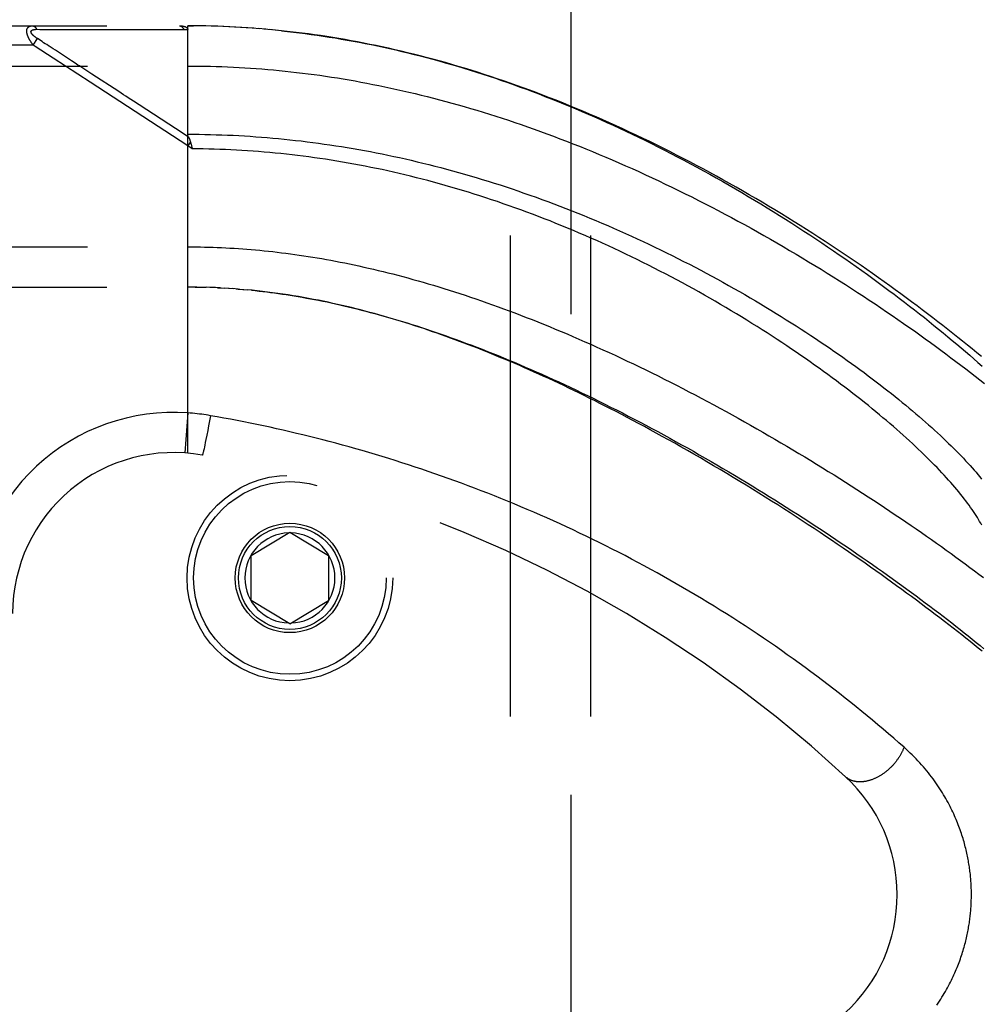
# Model space of a CAD drawing. Header units: inches. Extents: x 0 to 136, y 0 to 88.
# Tile 24 of 60: x 29.07 to 30.56, y 29.33 to 30.86. Entities that reach past the tile are written whole.
import ezdxf

# ---------------------------------------------------------------- set-up
doc = ezdxf.new("R2010")
doc.units = ezdxf.units.IN
doc.header["$LTSCALE"] = 7.48
doc.header["$MEASUREMENT"] = 0
doc.linetypes.add('HIDDEN', pattern=[0.2, 0.1, -0.1])
for name, color, linetype in [('DEFAULT_2', 8, 'HIDDEN'), ('DOOR_ASSEMBLY', 7, 'CONTINUOUS'), ('SUBPANEL', 7, 'CONTINUOUS')]:
    doc.layers.add(name, color=color, linetype=linetype)

msp = doc.modelspace()

# ---------------------------------------------------------------- linework, layer by layer
at = {"layer": 'DEFAULT_2', "color": 8, "linetype": 'HIDDEN'}
msp.add_line((29.922, 59.5719), (29.922, 25.9219), dxfattribs=at)
at = {"layer": 'DOOR_ASSEMBLY', "color": 8, "linetype": 'HIDDEN'}
for p, q in [((28.4528, 30.8481), (29.3265, 30.8481)), ((29.0916, 30.8427), (29.0964, 30.8426)), ((29.0964, 30.8426), (29.1022, 30.8426)), ((29.1022, 30.8426), (29.1342, 30.8426)), ((29.1342, 30.8426), (29.1394, 30.8426)), ((29.1394, 30.8426), (29.173, 30.8425)), ((29.173, 30.8425), (29.1782, 30.8425)), ((29.1782, 30.8425), (29.1836, 30.8425)), ((29.3265, 30.1834), (29.3265, 30.8481)), ((29.3358, 30.8481), (29.3265, 30.8481)), ((29.3265, 30.8481), (29.3356, 30.8481)), ((29.3451, 30.848), (29.3356, 30.8481)), ((29.3544, 30.8479), (29.3447, 30.848)), ((29.3638, 30.8476), (29.3538, 30.8479)), ((29.3731, 30.8474), (29.3629, 30.8477)), ((29.3824, 30.847), (29.372, 30.8474)), ((29.3918, 30.8466), (29.3811, 30.8471)), ((29.4011, 30.8461), (29.3902, 30.8467)), ((29.4105, 30.8456), (29.3993, 30.8462)), ((29.4198, 30.845), (29.4084, 30.8457)), ((29.4292, 30.8443), (29.4175, 30.8451)), ((29.4386, 30.8436), (29.4266, 30.8445)), ((29.448, 30.8428), (29.4358, 30.8438)), ((29.4574, 30.842), (29.4449, 30.8431)), ((29.4668, 30.841), (29.4541, 30.8423)), ((29.0863, 30.8181), (29.0928, 30.8282)), ((29.1001, 30.8235), (29.0928, 30.8282)), ((29.0863, 30.8181), (28.4228, 30.8181)), ((29.0894, 30.8161), (29.0863, 30.8181)), ((29.1172, 30.7979), (29.0894, 30.8161)), ((29.1025, 30.8219), (29.1001, 30.8235)), ((29.1049, 30.8203), (29.1025, 30.8219)), ((29.1073, 30.8188), (29.1049, 30.8203)), ((29.1171, 30.8124), (29.1125, 30.8154)), ((29.1207, 30.81), (29.1171, 30.8124)), ((29.1459, 30.7936), (29.1207, 30.81)), ((29.1746, 30.7604), (29.1172, 30.7979)), ((29.1497, 30.7911), (29.1459, 30.7936)), ((28.4228, 30.7856), (29.3265, 30.7856)), ((29.2194, 30.7457), (29.1774, 30.7731)), ((29.3265, 30.6614), (29.1746, 30.7604)), ((29.2508, 30.7253), (29.242, 30.731)), ((29.3196, 30.6804), (29.2508, 30.7253)), ((29.3278, 30.6751), (29.3196, 30.6804)), ((29.3307, 30.6677), (29.3265, 30.6614)), ((29.3334, 30.6568), (29.3265, 30.6614)), ((29.3318, 30.6636), (29.3321, 30.6624)), ((29.3321, 30.6624), (29.3324, 30.6612)), ((29.3324, 30.6612), (29.3327, 30.66)), ((28.4228, 30.5044), (29.3265, 30.5044)), ((28.4528, 30.4419), (29.3265, 30.4419)), ((29.3336, 30.4419), (29.3265, 30.4419)), ((29.3408, 30.4418), (29.3323, 30.4419)), ((29.338, 30.4418), (29.3438, 30.4417)), ((29.3408, 30.4418), (29.3496, 30.4416)), ((29.348, 30.4416), (29.3553, 30.4415)), ((29.3624, 30.4412), (29.3552, 30.4415)), ((29.3696, 30.4409), (29.3611, 30.4413)), ((29.3767, 30.4406), (29.3669, 30.4411)), ((29.3727, 30.4408), (29.3785, 30.4405)), ((29.3767, 30.4406), (29.3843, 30.4402)), ((29.3908, 30.4398), (29.3837, 30.4402)), ((29.3978, 30.4393), (29.3901, 30.4398)), ((29.4048, 30.4388), (29.396, 30.4394)), ((29.4018, 30.439), (29.4077, 30.4385)), ((29.4048, 30.4388), (29.4135, 30.438)), ((29.412, 30.4382), (29.4195, 30.4375)), ((29.3265, 30.2461), (29.3221, 30.1838)), ((29.3604, 30.234), (29.359, 30.2262)), ((29.3618, 30.2418), (29.3604, 30.234)), ((29.3562, 30.2116), (29.3548, 30.205)), ((29.3575, 30.2187), (29.3562, 30.2116)), ((29.359, 30.2262), (29.3575, 30.2187)), ((29.3538, 30.1999), (29.353, 30.1959)), ((29.3548, 30.205), (29.3538, 30.1999)), ((29.3506, 30.1851), (29.3504, 30.1843)), ((29.3508, 30.1861), (29.3506, 30.1851)), ((29.351, 30.187), (29.3508, 30.1861)), ((29.3514, 30.1887), (29.351, 30.187)), ((29.3518, 30.1904), (29.3514, 30.1887)), ((29.3524, 30.1931), (29.3518, 30.1904)), ((29.353, 30.1959), (29.3524, 30.1931)), ((29.4253, 30.0244), (29.4853, 30.0604)), ((29.4853, 30.0604), (29.5453, 30.0244)), ((29.4253, 29.9544), (29.4253, 30.0244)), ((29.5453, 30.0244), (29.5453, 29.9544)), ((29.4853, 29.9183), (29.4253, 29.9544)), ((29.4853, 29.9183), (29.5453, 29.9544))]:
    msp.add_line(p, q, dxfattribs=at)
for points in [[(29.0863, 30.8181), (29.0858, 30.8188), (29.0853, 30.8194), (29.0848, 30.82), (29.0844, 30.8206), (29.084, 30.8212), (29.0836, 30.8218), (29.0832, 30.8224), (29.0829, 30.8229), (29.0825, 30.8235), (29.0822, 30.824), (29.0819, 30.8245), (29.0816, 30.825), (29.0813, 30.8255), (29.081, 30.826), (29.0807, 30.8265), (29.0805, 30.8269), (29.0802, 30.8274), (29.08, 30.8278), (29.0797, 30.8283), (29.0795, 30.8287), (29.0793, 30.8291), (29.0791, 30.8295), (29.0789, 30.8299), (29.0788, 30.8303), (29.0786, 30.8307), (29.0784, 30.8311), (29.0783, 30.8315), (29.0781, 30.8319), (29.078, 30.8322), (29.0778, 30.8326), (29.0777, 30.833), (29.0776, 30.8333), (29.0774, 30.8337), (29.0773, 30.834), (29.0772, 30.8343), (29.0771, 30.8347), (29.077, 30.835), (29.0769, 30.8353), (29.0769, 30.8357), (29.0768, 30.836), (29.0767, 30.8363), (29.0766, 30.8366), (29.0766, 30.8369), (29.0765, 30.8372), (29.0765, 30.8375), (29.0764, 30.8378), (29.0764, 30.8381), (29.0764, 30.8384), (29.0763, 30.8387), (29.0763, 30.8389), (29.0763, 30.8392), (29.0763, 30.8395), (29.0763, 30.8398), (29.0763, 30.84), (29.0763, 30.8403), (29.0763, 30.8405), (29.0763, 30.8408), (29.0763, 30.841), (29.0764, 30.8413), (29.0764, 30.8415), (29.0764, 30.8418), (29.0765, 30.842), (29.0765, 30.8422), (29.0766, 30.8425), (29.0766, 30.8427), (29.0767, 30.8429), (29.0768, 30.8431), (29.0768, 30.8433), (29.0769, 30.8435), (29.077, 30.8437), (29.0771, 30.8439), (29.0772, 30.8441), (29.0773, 30.8443), (29.0774, 30.8445), (29.0775, 30.8447), (29.0777, 30.8449), (29.0778, 30.8451), (29.0779, 30.8453), (29.0781, 30.8454), (29.0782, 30.8456), (29.0784, 30.8458), (29.0785, 30.8459), (29.0787, 30.8461), (29.0789, 30.8463), (29.0791, 30.8464), (29.0793, 30.8466), (29.0795, 30.8467), (29.0797, 30.8468), (29.0799, 30.847), (29.0802, 30.8471), (29.0804, 30.8472), (29.0807, 30.8473), (29.081, 30.8475), (29.0813, 30.8476), (29.0816, 30.8477), (29.0819, 30.8478), (29.0822, 30.8478), (29.0826, 30.8479), (29.0829, 30.848), (29.0833, 30.848), (29.0837, 30.8481), (29.0842, 30.8481), (29.0846, 30.8481), (29.0851, 30.8481)], [(29.0928, 30.8282), (29.0923, 30.8285), (29.0919, 30.8288), (29.0914, 30.8291), (29.091, 30.8294), (29.0906, 30.8297), (29.0902, 30.83), (29.0898, 30.8303), (29.0894, 30.8305), (29.0891, 30.8308), (29.0887, 30.8311), (29.0884, 30.8313), (29.0881, 30.8316), (29.0878, 30.8318), (29.0875, 30.8321), (29.0873, 30.8323), (29.087, 30.8325), (29.0868, 30.8327), (29.0865, 30.833), (29.0863, 30.8332), (29.0861, 30.8334), (29.0859, 30.8336), (29.0857, 30.8338), (29.0855, 30.834), (29.0853, 30.8342), (29.0851, 30.8344), (29.085, 30.8346), (29.0848, 30.8347), (29.0846, 30.8349), (29.0845, 30.8351), (29.0844, 30.8353), (29.0842, 30.8355), (29.0841, 30.8356), (29.084, 30.8358), (29.0839, 30.836), (29.0838, 30.8361), (29.0837, 30.8363), (29.0836, 30.8365), (29.0835, 30.8366), (29.0834, 30.8368), (29.0833, 30.8369), (29.0833, 30.8371), (29.0832, 30.8372), (29.0831, 30.8374), (29.0831, 30.8375), (29.083, 30.8377), (29.083, 30.8378), (29.0829, 30.8379), (29.0829, 30.8381), (29.0829, 30.8382), (29.0829, 30.8383), (29.0828, 30.8385), (29.0828, 30.8386), (29.0828, 30.8387), (29.0828, 30.8389), (29.0828, 30.839), (29.0828, 30.8391), (29.0829, 30.8392), (29.0829, 30.8393), (29.0829, 30.8395), (29.0829, 30.8396), (29.083, 30.8397), (29.083, 30.8398), (29.0831, 30.8399), (29.0831, 30.84), (29.0832, 30.8401), (29.0832, 30.8402), (29.0833, 30.8403), (29.0834, 30.8404), (29.0835, 30.8405), (29.0836, 30.8406), (29.0837, 30.8407), (29.0838, 30.8408), (29.0839, 30.8409), (29.084, 30.841), (29.0841, 30.8411), (29.0842, 30.8412), (29.0843, 30.8413), (29.0845, 30.8414), (29.0846, 30.8414), (29.0848, 30.8415), (29.0849, 30.8416), (29.0851, 30.8417), (29.0853, 30.8417), (29.0855, 30.8418), (29.0856, 30.8419), (29.0858, 30.842), (29.0861, 30.842), (29.0863, 30.8421), (29.0865, 30.8421), (29.0867, 30.8422), (29.087, 30.8423), (29.0873, 30.8423), (29.0875, 30.8424), (29.0878, 30.8424), (29.0881, 30.8425), (29.0885, 30.8425), (29.0888, 30.8425), (29.0891, 30.8426), (29.0895, 30.8426), (29.0899, 30.8426), (29.0903, 30.8427), (29.0907, 30.8427), (29.0912, 30.8427), (29.0916, 30.8427)], [(29.0851, 30.8481), (29.0853, 30.8481), (29.0855, 30.8481), (29.0857, 30.8481), (29.0859, 30.8481), (29.0862, 30.848), (29.0864, 30.848), (29.0866, 30.8479), (29.0868, 30.8478), (29.087, 30.8477), (29.0873, 30.8476), (29.0875, 30.8475), (29.0877, 30.8474), (29.0879, 30.8473), (29.0881, 30.8472), (29.0883, 30.847), (29.0885, 30.8469), (29.0887, 30.8467), (29.0889, 30.8465), (29.0891, 30.8464), (29.0893, 30.8462), (29.0895, 30.846), (29.0897, 30.8458), (29.0899, 30.8455), (29.09, 30.8453), (29.0902, 30.8451), (29.0904, 30.8449), (29.0906, 30.8446), (29.0907, 30.8444), (29.0909, 30.8441), (29.091, 30.8438), (29.0912, 30.8435), (29.0914, 30.8433), (29.0915, 30.843), (29.0916, 30.8427)], [(29.1836, 30.8425), (29.1865, 30.8425), (29.1895, 30.8425), (29.1926, 30.8425), (29.196, 30.8425), (29.1995, 30.8425), (29.2069, 30.8425)], [(29.2069, 30.8425), (29.2108, 30.8425), (29.2147, 30.8425), (29.2185, 30.8425), (29.2223, 30.8425), (29.2261, 30.8425), (29.2299, 30.8425), (29.2337, 30.8425), (29.2375, 30.8425), (29.2414, 30.8425), (29.2455, 30.8425), (29.2497, 30.8425), (29.278, 30.8425)], [(29.278, 30.8425), (29.2832, 30.8425), (29.2888, 30.8425), (29.2946, 30.8425), (29.3006, 30.8425), (29.3069, 30.8425), (29.3135, 30.8425), (29.3204, 30.8425)], [(29.3138, 30.8481), (29.3144, 30.8481), (29.3149, 30.8481), (29.3155, 30.8481), (29.316, 30.8481), (29.3165, 30.848), (29.3171, 30.848), (29.3175, 30.8479), (29.318, 30.8479), (29.3184, 30.8478), (29.3189, 30.8477), (29.3193, 30.8477), (29.3197, 30.8476), (29.3201, 30.8475), (29.3204, 30.8474), (29.3208, 30.8473), (29.3211, 30.8473), (29.3214, 30.8472), (29.3217, 30.8471), (29.322, 30.847), (29.3223, 30.8469), (29.3226, 30.8468), (29.3228, 30.8467), (29.323, 30.8466), (29.3233, 30.8465), (29.3235, 30.8463), (29.3237, 30.8462), (29.3239, 30.8461), (29.3241, 30.846), (29.3243, 30.8459), (29.3244, 30.8458), (29.3246, 30.8457), (29.3248, 30.8455), (29.3249, 30.8454), (29.3251, 30.8453), (29.3252, 30.8452), (29.3253, 30.8451), (29.3254, 30.8449), (29.3255, 30.8448), (29.3256, 30.8447), (29.3257, 30.8446), (29.3258, 30.8444), (29.3259, 30.8443), (29.326, 30.8442), (29.3261, 30.8441), (29.3262, 30.8439), (29.3262, 30.8438), (29.3263, 30.8437), (29.3263, 30.8435), (29.3264, 30.8434), (29.3264, 30.8432), (29.3264, 30.8431), (29.3265, 30.8429), (29.3265, 30.8428), (29.3265, 30.8426), (29.3265, 30.8425), (29.3265, 30.8423)], [(29.3138, 30.8481), (29.314, 30.8481), (29.3142, 30.8481), (29.3144, 30.8481), (29.3147, 30.8481), (29.3149, 30.848), (29.3151, 30.8479), (29.3153, 30.8479), (29.3155, 30.8478), (29.3158, 30.8477), (29.316, 30.8476), (29.3162, 30.8475), (29.3164, 30.8474), (29.3166, 30.8473), (29.3168, 30.8471), (29.317, 30.847), (29.3172, 30.8468), (29.3174, 30.8466), (29.3177, 30.8465), (29.3178, 30.8463), (29.318, 30.8461), (29.3182, 30.8459), (29.3184, 30.8457), (29.3186, 30.8455), (29.3188, 30.8452), (29.319, 30.845), (29.3191, 30.8447), (29.3193, 30.8445), (29.3195, 30.8442), (29.3197, 30.8439), (29.3198, 30.8437), (29.32, 30.8434), (29.3201, 30.8431), (29.3203, 30.8428), (29.3204, 30.8425)], [(29.3204, 30.8425), (29.3214, 30.8425), (29.3224, 30.8425), (29.3234, 30.8424), (29.3245, 30.8424), (29.3255, 30.8424), (29.3265, 30.8423)], [(30.5603, 30.3336), (30.5531, 30.3396), (30.5459, 30.3456), (30.5386, 30.3515), (30.5311, 30.3576), (30.5236, 30.3636), (30.516, 30.3697), (30.5083, 30.3758), (30.5005, 30.3819), (30.4926, 30.388), (30.4846, 30.3942), (30.4765, 30.4003), (30.4684, 30.4065), (30.4602, 30.4127), (30.4518, 30.4189), (30.4434, 30.4252), (30.4349, 30.4314), (30.4263, 30.4377), (30.4177, 30.4439), (30.4089, 30.4502), (30.4001, 30.4564), (30.3912, 30.4627), (30.3822, 30.469), (30.3732, 30.4752), (30.364, 30.4815), (30.3548, 30.4878), (30.3456, 30.494), (30.3362, 30.5003), (30.3268, 30.5065), (30.3173, 30.5127), (30.3078, 30.5189), (30.2982, 30.5251), (30.2885, 30.5313), (30.2788, 30.5374), (30.269, 30.5435), (30.2592, 30.5496), (30.2493, 30.5557), (30.2394, 30.5617), (30.2294, 30.5677), (30.2194, 30.5737), (30.2094, 30.5796), (30.1993, 30.5855), (30.1891, 30.5914), (30.179, 30.5972), (30.1688, 30.6029), (30.1585, 30.6087), (30.1483, 30.6143), (30.138, 30.6199), (30.1277, 30.6255), (30.1174, 30.631), (30.107, 30.6365), (30.0967, 30.6419), (30.0863, 30.6472), (30.0759, 30.6525), (30.0655, 30.6578), (30.0551, 30.6629), (30.0447, 30.668), (30.0343, 30.6731), (30.0238, 30.678), (30.0134, 30.6829), (30.003, 30.6878), (29.9926, 30.6926), (29.9822, 30.6973), (29.9718, 30.7019), (29.9614, 30.7064), (29.951, 30.7109), (29.9406, 30.7153), (29.9303, 30.7197), (29.9199, 30.7239), (29.9096, 30.7281), (29.8993, 30.7323), (29.889, 30.7363), (29.8787, 30.7403), (29.8684, 30.7442), (29.8582, 30.748), (29.848, 30.7517), (29.8378, 30.7554), (29.8276, 30.759), (29.8175, 30.7625), (29.8073, 30.7659), (29.7972, 30.7693), (29.7871, 30.7726), (29.7771, 30.7758), (29.767, 30.779), (29.757, 30.782), (29.747, 30.785), (29.737, 30.7879), (29.7271, 30.7908), (29.7172, 30.7936), (29.7073, 30.7963), (29.6974, 30.7989), (29.6876, 30.8014), (29.6777, 30.8039), (29.6679, 30.8063), (29.6582, 30.8087), (29.6484, 30.811), (29.6387, 30.8132), (29.629, 30.8153), (29.6193, 30.8173), (29.6096, 30.8193), (29.6, 30.8212), (29.5903, 30.8231), (29.5807, 30.8249), (29.5711, 30.8266), (29.5616, 30.8282), (29.552, 30.8298), (29.5425, 30.8313), (29.533, 30.8328), (29.5235, 30.8341), (29.514, 30.8355), (29.5045, 30.8367), (29.495, 30.8379), (29.4856, 30.839), (29.4762, 30.84), (29.4632, 30.8414)], [(29.4724, 30.8404), (29.4816, 30.8394), (29.4908, 30.8384), (29.5, 30.8373), (29.5093, 30.8361), (29.5185, 30.8348), (29.5278, 30.8335), (29.537, 30.8321), (29.5463, 30.8307), (29.5556, 30.8292), (29.565, 30.8276), (29.5743, 30.826), (29.5837, 30.8243), (29.593, 30.8225), (29.6024, 30.8207), (29.6119, 30.8188), (29.6213, 30.8169), (29.6308, 30.8148), (29.6402, 30.8127), (29.6498, 30.8106), (29.6593, 30.8083), (29.6688, 30.806), (29.6784, 30.8037), (29.688, 30.8012), (29.6976, 30.7987), (29.7073, 30.7961), (29.7169, 30.7935), (29.7266, 30.7907), (29.7363, 30.7879), (29.7461, 30.7851), (29.7559, 30.7821), (29.7656, 30.7791), (29.7754, 30.776), (29.7852, 30.7729), (29.795, 30.7697), (29.8047, 30.7665), (29.8144, 30.7631), (29.8241, 30.7598), (29.8337, 30.7564), (29.8434, 30.7529), (29.853, 30.7494), (29.8626, 30.7458), (29.8722, 30.7421), (29.8818, 30.7384), (29.8914, 30.7347), (29.901, 30.7309), (29.9106, 30.727), (29.9202, 30.723), (29.9298, 30.719), (29.9394, 30.7149), (29.949, 30.7108), (29.9586, 30.7066), (29.9683, 30.7023), (29.978, 30.6979), (29.9877, 30.6935), (29.9975, 30.689), (30.0073, 30.6844), (30.0172, 30.6797), (30.0271, 30.6749), (30.0371, 30.6701), (30.0472, 30.6651), (30.0572, 30.6601), (30.0674, 30.6549), (30.0775, 30.6497), (30.0876, 30.6445), (30.0977, 30.6391), (30.1079, 30.6337), (30.118, 30.6283), (30.1281, 30.6228), (30.1381, 30.6172), (30.1481, 30.6116), (30.1581, 30.606), (30.1681, 30.6003), (30.178, 30.5945), (30.1879, 30.5887), (30.1978, 30.5829), (30.2076, 30.5771), (30.2174, 30.5712), (30.2271, 30.5652), (30.2367, 30.5593), (30.2464, 30.5533), (30.2559, 30.5472), (30.2654, 30.5412), (30.2749, 30.5351), (30.2843, 30.529), (30.2936, 30.5229), (30.3029, 30.5168), (30.3121, 30.5107), (30.3212, 30.5045), (30.3302, 30.4984), (30.3392, 30.4922), (30.3481, 30.486), (30.357, 30.4798), (30.3657, 30.4737), (30.3744, 30.4675), (30.383, 30.4613), (30.3915, 30.4552), (30.3999, 30.449), (30.4082, 30.4429), (30.4164, 30.4367), (30.4246, 30.4306), (30.4327, 30.4245), (30.4406, 30.4184), (30.4485, 30.4123), (30.4563, 30.4063), (30.464, 30.4003), (30.4716, 30.3943), (30.4791, 30.3883), (30.4865, 30.3823), (30.4938, 30.3764), (30.501, 30.3705), (30.5081, 30.3646), (30.5151, 30.3588), (30.522, 30.353), (30.5288, 30.3472), (30.5355, 30.3415), (30.5421, 30.3358), (30.5486, 30.3301), (30.555, 30.3245), (30.5613, 30.3189)], [(29.1125, 30.8154), (29.1111, 30.8163), (29.1098, 30.8171), (29.1073, 30.8188)], [(29.1683, 30.779), (29.1604, 30.7842), (29.1581, 30.7857), (29.1559, 30.7871), (29.1538, 30.7885), (29.1497, 30.7911)], [(29.1774, 30.7731), (29.1743, 30.7751), (29.1712, 30.7771), (29.1683, 30.779)], [(29.3265, 30.7856), (29.3354, 30.7856), (29.3442, 30.7855), (29.3531, 30.7854), (29.3619, 30.7852), (29.3708, 30.785), (29.3797, 30.7847), (29.3885, 30.7843), (29.3974, 30.7839), (29.4063, 30.7834), (29.4152, 30.7829), (29.4241, 30.7823), (29.433, 30.7817), (29.4419, 30.781), (29.4508, 30.7803), (29.4598, 30.7795), (29.4687, 30.7786), (29.4777, 30.7777), (29.4867, 30.7768), (29.4957, 30.7757), (29.5047, 30.7747), (29.5137, 30.7735), (29.5228, 30.7723), (29.5318, 30.7711), (29.5409, 30.7698), (29.55, 30.7684), (29.5591, 30.767), (29.5683, 30.7655), (29.5774, 30.7639), (29.5866, 30.7623), (29.5958, 30.7607), (29.6051, 30.7589), (29.6143, 30.7571), (29.6236, 30.7553), (29.6329, 30.7534), (29.6423, 30.7514), (29.6516, 30.7493), (29.661, 30.7472), (29.6704, 30.745), (29.6799, 30.7428), (29.6893, 30.7405), (29.6988, 30.7381), (29.7084, 30.7357), (29.7179, 30.7332), (29.7275, 30.7306), (29.7371, 30.728), (29.7468, 30.7253), (29.7564, 30.7225), (29.7661, 30.7197), (29.7759, 30.7168), (29.7856, 30.7138), (29.7954, 30.7108), (29.8052, 30.7077), (29.8151, 30.7045), (29.825, 30.7012), (29.8349, 30.6979), (29.8448, 30.6945), (29.8548, 30.691), (29.8648, 30.6875), (29.8748, 30.6839), (29.8848, 30.6802), (29.8949, 30.6765), (29.905, 30.6726), (29.9151, 30.6687), (29.9253, 30.6648), (29.9354, 30.6607), (29.9456, 30.6566), (29.9558, 30.6525), (29.966, 30.6482), (29.9763, 30.6439), (29.9865, 30.6395), (29.9968, 30.6351), (30.0071, 30.6306), (30.0174, 30.626), (30.0277, 30.6213), (30.038, 30.6166), (30.0483, 30.6118), (30.0586, 30.607), (30.0689, 30.6021), (30.0792, 30.5971), (30.0895, 30.5921), (30.0998, 30.587), (30.1102, 30.5819), (30.1204, 30.5767), (30.1307, 30.5714), (30.141, 30.5661), (30.1512, 30.5608), (30.1615, 30.5554), (30.1717, 30.5499), (30.1819, 30.5444), (30.192, 30.5389), (30.2022, 30.5333), (30.2123, 30.5276), (30.2223, 30.522), (30.2324, 30.5163), (30.2424, 30.5105), (30.2523, 30.5047), (30.2622, 30.4989), (30.2721, 30.4931), (30.2819, 30.4872), (30.2916, 30.4813), (30.3013, 30.4754), (30.311, 30.4695), (30.3206, 30.4635), (30.3301, 30.4576), (30.3396, 30.4516), (30.349, 30.4456), (30.3583, 30.4396), (30.3676, 30.4336), (30.3768, 30.4276), (30.3859, 30.4216), (30.3949, 30.4155), (30.4039, 30.4095), (30.4128, 30.4035), (30.4216, 30.3975), (30.4304, 30.3915), (30.439, 30.3854), (30.4476, 30.3794), (30.4561, 30.3735), (30.4645, 30.3675), (30.4728, 30.3615), (30.481, 30.3556), (30.4891, 30.3497), (30.4971, 30.3438), (30.5051, 30.3379), (30.5129, 30.332), (30.5207, 30.3262), (30.5284, 30.3203), (30.5359, 30.3146), (30.5434, 30.3088), (30.5508, 30.3031), (30.5581, 30.2974), (30.5652, 30.2917)], [(29.242, 30.731), (29.2379, 30.7336), (29.234, 30.7362), (29.2303, 30.7386), (29.2266, 30.741), (29.223, 30.7434), (29.2194, 30.7457)], [(29.3276, 30.6753), (29.3275, 30.6756), (29.3274, 30.6758), (29.3273, 30.676), (29.3272, 30.6762), (29.3271, 30.6765), (29.3271, 30.6767), (29.327, 30.6769), (29.3269, 30.6771), (29.3268, 30.6773), (29.3268, 30.6776), (29.3267, 30.6778), (29.3267, 30.678), (29.3266, 30.6782), (29.3266, 30.6784), (29.3266, 30.6786), (29.3266, 30.6788), (29.3265, 30.6791), (29.3265, 30.6793), (29.3265, 30.6795)], [(29.3265, 30.6795), (29.3353, 30.6794), (29.3441, 30.6794), (29.3529, 30.6792), (29.3617, 30.6791), (29.3705, 30.6788), (29.3793, 30.6785), (29.3881, 30.6782), (29.3969, 30.6778), (29.4057, 30.6774), (29.4145, 30.6769), (29.4233, 30.6763), (29.4321, 30.6757), (29.441, 30.6751), (29.4498, 30.6744), (29.4587, 30.6736), (29.4675, 30.6728), (29.4764, 30.6719), (29.4853, 30.671), (29.4941, 30.67), (29.503, 30.669), (29.5119, 30.6679), (29.5208, 30.6668), (29.5297, 30.6656), (29.5387, 30.6643), (29.5476, 30.663), (29.5566, 30.6617), (29.5655, 30.6603), (29.5745, 30.6588), (29.5835, 30.6573), (29.5925, 30.6557), (29.6015, 30.6541), (29.6105, 30.6524), (29.6195, 30.6506), (29.6286, 30.6488), (29.6376, 30.647), (29.6467, 30.6451), (29.6558, 30.6431), (29.6649, 30.641), (29.674, 30.639), (29.6831, 30.6368), (29.6922, 30.6346), (29.7014, 30.6323), (29.7105, 30.63), (29.7197, 30.6276), (29.7289, 30.6252), (29.7381, 30.6227), (29.7473, 30.6201), (29.7565, 30.6175), (29.7658, 30.6148), (29.775, 30.6121), (29.7843, 30.6093), (29.7935, 30.6065), (29.8028, 30.6036), (29.8121, 30.6006), (29.8213, 30.5976), (29.8306, 30.5945), (29.8399, 30.5913), (29.8492, 30.5881), (29.8585, 30.5849), (29.8679, 30.5815), (29.8772, 30.5782), (29.8865, 30.5747), (29.8958, 30.5712), (29.9051, 30.5677), (29.9144, 30.5641), (29.9237, 30.5604), (29.933, 30.5567), (29.9423, 30.553), (29.9516, 30.5492), (29.9609, 30.5453), (29.9701, 30.5414), (29.9794, 30.5374), (29.9886, 30.5334), (29.9978, 30.5293), (30.007, 30.5252), (30.0162, 30.521), (30.0253, 30.5168), (30.0344, 30.5126), (30.0435, 30.5083), (30.0526, 30.504), (30.0616, 30.4996), (30.0706, 30.4952), (30.0796, 30.4907), (30.0885, 30.4862), (30.0974, 30.4817), (30.1063, 30.4772), (30.1151, 30.4726), (30.1239, 30.468), (30.1326, 30.4633), (30.1413, 30.4586), (30.1499, 30.4539), (30.1585, 30.4492), (30.1671, 30.4444), (30.1755, 30.4397), (30.184, 30.4349), (30.1923, 30.4301), (30.2006, 30.4252), (30.2089, 30.4204), (30.217, 30.4155), (30.2251, 30.4107), (30.2332, 30.4058), (30.2412, 30.4009), (30.2491, 30.396), (30.2569, 30.3911), (30.2646, 30.3862), (30.2723, 30.3813), (30.2799, 30.3764), (30.2875, 30.3715), (30.2949, 30.3667), (30.3023, 30.3618), (30.3096, 30.3569), (30.3168, 30.352), (30.3239, 30.3471), (30.331, 30.3423), (30.3379, 30.3374), (30.3448, 30.3326), (30.3516, 30.3278), (30.3583, 30.323), (30.3649, 30.3182), (30.3714, 30.3134), (30.3779, 30.3087), (30.3842, 30.304), (30.3905, 30.2992), (30.3967, 30.2946), (30.4028, 30.2899), (30.4088, 30.2853), (30.4147, 30.2806), (30.4205, 30.2761), (30.4262, 30.2715), (30.4318, 30.267), (30.4373, 30.2625), (30.4428, 30.258), (30.4481, 30.2535), (30.4534, 30.2491), (30.4586, 30.2447), (30.4636, 30.2404), (30.4686, 30.2361), (30.4735, 30.2318), (30.4783, 30.2275), (30.483, 30.2233), (30.4876, 30.2191), (30.4921, 30.215), (30.4966, 30.2109), (30.5009, 30.2068), (30.5051, 30.2027), (30.5093, 30.1987), (30.5133, 30.1948), (30.5173, 30.1908), (30.5212, 30.1869), (30.525, 30.1831), (30.5287, 30.1793), (30.5323, 30.1755), (30.5358, 30.1718), (30.5392, 30.1681), (30.5426, 30.1644), (30.5458, 30.1608), (30.549, 30.1572), (30.552, 30.1537), (30.555, 30.1502), (30.5579, 30.1467), (30.5607, 30.1433)], [(29.3276, 30.6753), (29.328, 30.6746), (29.3282, 30.6741), (29.3285, 30.6736), (29.3287, 30.6731), (29.3289, 30.6726), (29.3291, 30.6721), (29.3293, 30.6716), (29.3295, 30.6711), (29.3297, 30.6705), (29.3299, 30.67), (29.3301, 30.6694), (29.3303, 30.6689), (29.3305, 30.6683), (29.3307, 30.6677)], [(29.3307, 30.6677), (29.3308, 30.6672), (29.331, 30.6666), (29.3312, 30.666), (29.3313, 30.6654), (29.3315, 30.6648), (29.3316, 30.6642), (29.3318, 30.6636)], [(29.3327, 30.66), (29.3333, 30.6575), (29.3334, 30.6568)], [(30.5609, 30.0714), (30.5593, 30.0744), (30.5576, 30.0773), (30.5559, 30.0803), (30.554, 30.0834), (30.5521, 30.0864), (30.5501, 30.0896), (30.5479, 30.0927), (30.5458, 30.096), (30.5435, 30.0992), (30.5411, 30.1025), (30.5387, 30.1059), (30.5361, 30.1092), (30.5335, 30.1127), (30.5308, 30.1161), (30.528, 30.1196), (30.5251, 30.1232), (30.5221, 30.1268), (30.519, 30.1304), (30.5159, 30.1341), (30.5126, 30.1378), (30.5093, 30.1416), (30.5059, 30.1454), (30.5023, 30.1492), (30.4987, 30.1531), (30.495, 30.157), (30.4913, 30.161), (30.4874, 30.165), (30.4834, 30.169), (30.4793, 30.1731), (30.4752, 30.1772), (30.4709, 30.1814), (30.4666, 30.1856), (30.4622, 30.1898), (30.4576, 30.1941), (30.453, 30.1984), (30.4483, 30.2027), (30.4435, 30.2071), (30.4386, 30.2115), (30.4336, 30.216), (30.4286, 30.2204), (30.4234, 30.225), (30.4181, 30.2295), (30.4128, 30.2341), (30.4073, 30.2387), (30.4018, 30.2433), (30.3962, 30.248), (30.3904, 30.2527), (30.3846, 30.2574), (30.3787, 30.2621), (30.3727, 30.2669), (30.3666, 30.2717), (30.3605, 30.2765), (30.3542, 30.2813), (30.3479, 30.2862), (30.3414, 30.291), (30.3349, 30.2959), (30.3283, 30.3008), (30.3216, 30.3058), (30.3148, 30.3107), (30.3079, 30.3156), (30.301, 30.3206), (30.294, 30.3256), (30.2869, 30.3305), (30.2797, 30.3355), (30.2724, 30.3405), (30.265, 30.3455), (30.2576, 30.3505), (30.2501, 30.3555), (30.2426, 30.3605), (30.2349, 30.3655), (30.2272, 30.3705), (30.2194, 30.3755), (30.2116, 30.3804), (30.2036, 30.3854), (30.1957, 30.3904), (30.1876, 30.3953), (30.1795, 30.4002), (30.1713, 30.4051), (30.1631, 30.41), (30.1548, 30.4149), (30.1465, 30.4198), (30.1381, 30.4246), (30.1297, 30.4294), (30.1212, 30.4342), (30.1127, 30.4389), (30.1041, 30.4436), (30.0955, 30.4483), (30.0868, 30.453), (30.0781, 30.4576), (30.0694, 30.4622), (30.0606, 30.4668), (30.0518, 30.4713), (30.043, 30.4757), (30.0341, 30.4802), (30.0252, 30.4846), (30.0163, 30.4889), (30.0074, 30.4932), (29.9984, 30.4975), (29.9894, 30.5017), (29.9804, 30.5058), (29.9714, 30.5099), (29.9624, 30.514), (29.9533, 30.518), (29.9443, 30.522), (29.9352, 30.5259), (29.9261, 30.5297), (29.9171, 30.5335), (29.908, 30.5373), (29.8989, 30.5409), (29.8898, 30.5446), (29.8807, 30.5481), (29.8716, 30.5517), (29.8625, 30.5551), (29.8534, 30.5585), (29.8443, 30.5619), (29.8352, 30.5651), (29.8262, 30.5684), (29.8171, 30.5715), (29.808, 30.5747), (29.7989, 30.5777), (29.7899, 30.5807), (29.7808, 30.5836), (29.7718, 30.5865), (29.7628, 30.5893), (29.7537, 30.5921), (29.7447, 30.5947), (29.7357, 30.5974), (29.7267, 30.5999), (29.7178, 30.6025), (29.7088, 30.6049), (29.6998, 30.6073), (29.6909, 30.6096), (29.682, 30.6119), (29.673, 30.6141), (29.6641, 30.6163), (29.6552, 30.6184), (29.6464, 30.6204), (29.6375, 30.6224), (29.6286, 30.6244), (29.6198, 30.6262), (29.611, 30.628), (29.6022, 30.6298), (29.5933, 30.6315), (29.5846, 30.6331), (29.5758, 30.6347), (29.567, 30.6362), (29.5582, 30.6377), (29.5495, 30.6391), (29.5408, 30.6405), (29.532, 30.6418), (29.5233, 30.643), (29.5146, 30.6442), (29.5059, 30.6454), (29.4972, 30.6465), (29.4886, 30.6475), (29.4799, 30.6485), (29.4712, 30.6494), (29.4626, 30.6502), (29.4539, 30.6511), (29.4453, 30.6518), (29.4367, 30.6525), (29.428, 30.6532), (29.4194, 30.6538), (29.4108, 30.6543), (29.4022, 30.6548), (29.3936, 30.6552), (29.385, 30.6556), (29.3764, 30.656), (29.3678, 30.6562), (29.3592, 30.6565), (29.3506, 30.6566), (29.342, 30.6568), (29.3334, 30.6568)], [(29.3265, 30.5044), (29.3331, 30.5044), (29.3396, 30.5043), (29.3461, 30.5042), (29.3527, 30.5041), (29.3592, 30.5039), (29.3658, 30.5037), (29.3724, 30.5035), (29.3789, 30.5032), (29.3855, 30.5029), (29.3921, 30.5025), (29.3987, 30.5021), (29.4053, 30.5017), (29.4119, 30.5013), (29.4186, 30.5008), (29.4253, 30.5002), (29.4319, 30.4996), (29.4386, 30.499), (29.4453, 30.4983), (29.4521, 30.4976), (29.4588, 30.4969), (29.4656, 30.4961), (29.4724, 30.4953), (29.4792, 30.4944), (29.4861, 30.4935), (29.493, 30.4926), (29.4999, 30.4916), (29.5068, 30.4906), (29.5138, 30.4895), (29.5208, 30.4884), (29.5278, 30.4872), (29.5349, 30.486), (29.542, 30.4847), (29.5491, 30.4835), (29.5563, 30.4821), (29.5635, 30.4807), (29.5708, 30.4793), (29.578, 30.4778), (29.5854, 30.4763), (29.5927, 30.4747), (29.6001, 30.473), (29.6076, 30.4713), (29.6151, 30.4696), (29.6226, 30.4678), (29.6302, 30.466), (29.6378, 30.4641), (29.6455, 30.4622), (29.6532, 30.4602), (29.6609, 30.4581), (29.6687, 30.456), (29.6766, 30.4538), (29.6845, 30.4516), (29.6924, 30.4493), (29.7004, 30.447), (29.7085, 30.4446), (29.7166, 30.4422), (29.7247, 30.4397), (29.7329, 30.4371), (29.7412, 30.4345), (29.7495, 30.4318), (29.7578, 30.429), (29.7662, 30.4262), (29.7746, 30.4234), (29.7831, 30.4204), (29.7917, 30.4174), (29.8003, 30.4144), (29.8089, 30.4113), (29.8176, 30.4081), (29.8263, 30.4048), (29.8351, 30.4015), (29.844, 30.3982), (29.8528, 30.3947), (29.8618, 30.3912), (29.8707, 30.3877), (29.8797, 30.384), (29.8888, 30.3804), (29.8979, 30.3766), (29.907, 30.3728), (29.9162, 30.3689), (29.9254, 30.365), (29.9347, 30.361), (29.944, 30.3569), (29.9533, 30.3528), (29.9626, 30.3486), (29.972, 30.3444), (29.9814, 30.34), (29.9909, 30.3357), (30.0003, 30.3313), (30.0098, 30.3268), (30.0193, 30.3223), (30.0289, 30.3177), (30.0384, 30.313), (30.048, 30.3083), (30.0576, 30.3036), (30.0672, 30.2988), (30.0768, 30.2939), (30.0864, 30.289), (30.096, 30.2841), (30.1056, 30.2791), (30.1153, 30.274), (30.1249, 30.269), (30.1345, 30.2638), (30.1441, 30.2587), (30.1537, 30.2535), (30.1633, 30.2482), (30.1729, 30.243), (30.1824, 30.2377), (30.192, 30.2323), (30.2015, 30.227), (30.211, 30.2216), (30.2205, 30.2161), (30.2299, 30.2107), (30.2393, 30.2052), (30.2487, 30.1997), (30.258, 30.1942), (30.2673, 30.1887), (30.2766, 30.1831), (30.2858, 30.1776), (30.295, 30.172), (30.3042, 30.1664), (30.3133, 30.1608), (30.3223, 30.1552), (30.3313, 30.1496), (30.3402, 30.144), (30.3491, 30.1383), (30.358, 30.1327), (30.3667, 30.1271), (30.3755, 30.1215), (30.3841, 30.1158), (30.3927, 30.1102), (30.4012, 30.1046), (30.4097, 30.099), (30.4181, 30.0934), (30.4264, 30.0878), (30.4347, 30.0822), (30.4429, 30.0767), (30.451, 30.0711), (30.459, 30.0656), (30.467, 30.0601), (30.4749, 30.0545), (30.4827, 30.0491), (30.4904, 30.0436), (30.4981, 30.0381), (30.5057, 30.0327), (30.5132, 30.0273), (30.5206, 30.0219), (30.528, 30.0166), (30.5352, 30.0113), (30.5424, 30.0059), (30.5495, 30.0007), (30.5565, 29.9954), (30.5634, 29.9902)], [(29.4505, 30.4341), (29.4425, 30.435), (29.4345, 30.4359), (29.4268, 30.4368), (29.4193, 30.4375)], [(29.4254, 30.4369), (29.4313, 30.4363), (29.4373, 30.4357), (29.4433, 30.435), (29.4493, 30.4342), (29.4553, 30.4335), (29.4614, 30.4327), (29.4674, 30.4318), (29.4736, 30.431), (29.4797, 30.43), (29.4859, 30.4291), (29.4921, 30.4281), (29.4983, 30.427), (29.5046, 30.426), (29.5109, 30.4248), (29.5172, 30.4237), (29.5236, 30.4225), (29.53, 30.4212), (29.5365, 30.4199), (29.543, 30.4186), (29.5495, 30.4172), (29.5561, 30.4157), (29.5627, 30.4143), (29.5694, 30.4127), (29.5761, 30.4111), (29.5828, 30.4095), (29.5896, 30.4078), (29.5965, 30.4061), (29.6034, 30.4043), (29.6103, 30.4025), (29.6173, 30.4006), (29.6243, 30.3987), (29.6314, 30.3967), (29.6386, 30.3947), (29.6457, 30.3926), (29.653, 30.3904), (29.6603, 30.3882), (29.6676, 30.386), (29.675, 30.3837), (29.6824, 30.3813), (29.6899, 30.3789), (29.6975, 30.3764), (29.7051, 30.3738), (29.7128, 30.3712), (29.7205, 30.3686), (29.7282, 30.3658), (29.7361, 30.3631), (29.7439, 30.3602), (29.7519, 30.3573), (29.7599, 30.3543), (29.7679, 30.3513), (29.776, 30.3482), (29.7841, 30.345), (29.7923, 30.3418), (29.8006, 30.3385), (29.8089, 30.3352), (29.8172, 30.3318), (29.8256, 30.3283), (29.834, 30.3248), (29.8425, 30.3212), (29.8511, 30.3175), (29.8597, 30.3138), (29.8683, 30.31), (29.877, 30.3062), (29.8857, 30.3023), (29.8944, 30.2983), (29.9032, 30.2942), (29.9121, 30.2902), (29.9209, 30.286), (29.9299, 30.2818), (29.9388, 30.2775), (29.9478, 30.2732), (29.9568, 30.2688), (29.9658, 30.2643), (29.9749, 30.2598), (29.9839, 30.2553), (29.993, 30.2507), (30.0022, 30.246), (30.0113, 30.2413), (30.0205, 30.2365), (30.0297, 30.2317), (30.0388, 30.2268), (30.048, 30.2219), (30.0572, 30.217), (30.0665, 30.212), (30.0757, 30.2069), (30.0849, 30.2019), (30.0941, 30.1967), (30.1033, 30.1916), (30.1125, 30.1864), (30.1217, 30.1811), (30.1309, 30.1759), (30.1401, 30.1706), (30.1492, 30.1652), (30.1583, 30.1599), (30.1675, 30.1545), (30.1765, 30.1491), (30.1856, 30.1437), (30.1947, 30.1382), (30.2037, 30.1327), (30.2126, 30.1272), (30.2216, 30.1217), (30.2305, 30.1162), (30.2394, 30.1107), (30.2482, 30.1051), (30.257, 30.0996), (30.2658, 30.094), (30.2745, 30.0884), (30.2831, 30.0828), (30.2918, 30.0772), (30.3003, 30.0716), (30.3088, 30.0661), (30.3173, 30.0605), (30.3257, 30.0549), (30.334, 30.0493), (30.3423, 30.0437), (30.3506, 30.0381), (30.3587, 30.0326), (30.3668, 30.027), (30.3749, 30.0215), (30.3829, 30.0159), (30.3908, 30.0104), (30.3986, 30.0049), (30.4064, 29.9994), (30.4141, 29.9939), (30.4217, 29.9885), (30.4293, 29.983), (30.4368, 29.9776), (30.4442, 29.9722), (30.4515, 29.9668), (30.4588, 29.9615), (30.466, 29.9561), (30.4731, 29.9508), (30.4801, 29.9455), (30.4871, 29.9403), (30.494, 29.935), (30.5008, 29.9298), (30.5075, 29.9247), (30.5141, 29.9195), (30.5207, 29.9144), (30.5272, 29.9093), (30.5336, 29.9042), (30.5399, 29.8992), (30.5461, 29.8942), (30.5522, 29.8893), (30.5583, 29.8843), (30.5643, 29.8794)], [(30.5614, 29.8754), (30.5552, 29.8804), (30.549, 29.8855), (30.5427, 29.8905), (30.5362, 29.8957), (30.5297, 29.9009), (30.5231, 29.9061), (30.5164, 29.9113), (30.5096, 29.9166), (30.5027, 29.9219), (30.4957, 29.9273), (30.4886, 29.9327), (30.4814, 29.9382), (30.4741, 29.9437), (30.4668, 29.9492), (30.4593, 29.9548), (30.4517, 29.9604), (30.4441, 29.966), (30.4364, 29.9717), (30.4285, 29.9774), (30.4206, 29.9831), (30.4126, 29.9888), (30.4045, 29.9946), (30.3963, 30.0005), (30.388, 30.0063), (30.3796, 30.0122), (30.3711, 30.0181), (30.3625, 30.024), (30.3539, 30.03), (30.3452, 30.036), (30.3363, 30.042), (30.3274, 30.048), (30.3185, 30.054), (30.3094, 30.0601), (30.3002, 30.0662), (30.291, 30.0723), (30.2817, 30.0784), (30.2723, 30.0845), (30.2628, 30.0906), (30.2533, 30.0967), (30.2437, 30.1029), (30.234, 30.109), (30.2242, 30.1151), (30.2144, 30.1213), (30.2045, 30.1274), (30.1946, 30.1335), (30.1846, 30.1397), (30.1745, 30.1458), (30.1643, 30.1519), (30.1541, 30.158), (30.1439, 30.164), (30.1337, 30.1701), (30.1235, 30.176), (30.1133, 30.1819), (30.1033, 30.1877), (30.0933, 30.1933), (30.0835, 30.1989), (30.0738, 30.2043), (30.0642, 30.2096), (30.0548, 30.2148), (30.0456, 30.2199), (30.0364, 30.2248), (30.0274, 30.2297), (30.0185, 30.2344), (30.0098, 30.2391), (30.0011, 30.2436), (29.9924, 30.2481), (29.9839, 30.2525), (29.9755, 30.2568), (29.9671, 30.261), (29.9589, 30.2652), (29.9508, 30.2692), (29.9427, 30.2732), (29.9347, 30.2771), (29.9267, 30.281), (29.9188, 30.2848), (29.911, 30.2885), (29.9032, 30.2922), (29.8954, 30.2958), (29.8877, 30.2994), (29.8801, 30.3029), (29.8725, 30.3063), (29.865, 30.3097), (29.8575, 30.3131), (29.85, 30.3163), (29.8426, 30.3196), (29.8353, 30.3227), (29.8279, 30.3259), (29.8206, 30.329), (29.8133, 30.332), (29.8061, 30.335), (29.7989, 30.338), (29.7917, 30.3409), (29.7845, 30.3437), (29.7774, 30.3466), (29.7703, 30.3493), (29.7632, 30.3521), (29.7562, 30.3547), (29.7491, 30.3574), (29.7421, 30.36), (29.7351, 30.3626), (29.7281, 30.3651), (29.7211, 30.3676), (29.7142, 30.37), (29.7072, 30.3724), (29.7003, 30.3748), (29.6933, 30.3772), (29.6864, 30.3794), (29.6795, 30.3817), (29.6725, 30.3839), (29.6656, 30.3861), (29.6586, 30.3883), (29.6517, 30.3904), (29.6447, 30.3925), (29.6377, 30.3946), (29.6307, 30.3966), (29.6237, 30.3986), (29.6166, 30.4005), (29.6095, 30.4025), (29.6024, 30.4043), (29.5953, 30.4062), (29.5882, 30.408), (29.581, 30.4098), (29.5738, 30.4115), (29.5666, 30.4132), (29.5593, 30.4149), (29.552, 30.4165), (29.5446, 30.4181), (29.5371, 30.4197), (29.5296, 30.4212), (29.5219, 30.4227), (29.5141, 30.4242), (29.5063, 30.4256), (29.4985, 30.427), (29.4905, 30.4283), (29.4826, 30.4296), (29.4745, 30.4308), (29.4665, 30.4319), (29.4585, 30.433), (29.4505, 30.4341)], [(29.3618, 30.2418), (29.3583, 30.2424), (29.3549, 30.243), (29.3516, 30.2434), (29.3483, 30.2439), (29.3449, 30.2443), (29.3413, 30.2448), (29.3377, 30.2451), (29.334, 30.2455), (29.3303, 30.2458), (29.3265, 30.2461)], [(30.44, 29.7262), (30.432, 29.7332), (30.424, 29.7402), (30.4159, 29.7472), (30.4077, 29.7542), (30.3995, 29.7612), (30.3912, 29.7681), (30.3828, 29.7751), (30.3743, 29.782), (30.3658, 29.789), (30.3572, 29.7959), (30.3485, 29.8027), (30.3398, 29.8096), (30.331, 29.8164), (30.3221, 29.8233), (30.3132, 29.83), (30.3043, 29.8368), (30.2952, 29.8435), (30.2862, 29.8502), (30.277, 29.8568), (30.2679, 29.8635), (30.2586, 29.87), (30.2494, 29.8766), (30.24, 29.8831), (30.2307, 29.8895), (30.2213, 29.8959), (30.2118, 29.9023), (30.2024, 29.9086), (30.1928, 29.9149), (30.1833, 29.9211), (30.1737, 29.9273), (30.1641, 29.9334), (30.1544, 29.9394), (30.1447, 29.9455), (30.135, 29.9514), (30.1252, 29.9574), (30.1155, 29.9632), (30.1057, 29.969), (30.0958, 29.9748), (30.086, 29.9805), (30.0761, 29.9861), (30.0662, 29.9917), (30.0563, 29.9973), (30.0463, 30.0027), (30.0363, 30.0082), (30.0264, 30.0135), (30.0163, 30.0188), (30.0063, 30.0241), (29.9963, 30.0293), (29.9862, 30.0344), (29.9762, 30.0395), (29.9661, 30.0445), (29.956, 30.0495), (29.9459, 30.0544), (29.9357, 30.0593), (29.9256, 30.0641), (29.9154, 30.0688), (29.9053, 30.0735), (29.8951, 30.0781), (29.8849, 30.0827), (29.8747, 30.0872), (29.8645, 30.0916), (29.8543, 30.096), (29.8441, 30.1003), (29.8339, 30.1046), (29.8237, 30.1088), (29.8134, 30.113), (29.8032, 30.1171), (29.7929, 30.1211), (29.7827, 30.1251), (29.7724, 30.1291), (29.7622, 30.1329), (29.7519, 30.1368), (29.7416, 30.1405), (29.7314, 30.1442), (29.7211, 30.1479), (29.7108, 30.1515), (29.7005, 30.155), (29.6903, 30.1585), (29.68, 30.1619), (29.6697, 30.1653), (29.6594, 30.1686), (29.6492, 30.1719), (29.6389, 30.1751), (29.6286, 30.1782), (29.6184, 30.1813), (29.6081, 30.1844), (29.5978, 30.1874), (29.5876, 30.1903), (29.5773, 30.1932), (29.5671, 30.196), (29.5568, 30.1988), (29.5466, 30.2015), (29.5363, 30.2042), (29.5261, 30.2068), (29.5158, 30.2094), (29.5056, 30.2119), (29.4954, 30.2143), (29.4851, 30.2167), (29.4749, 30.2191), (29.4647, 30.2214), (29.4544, 30.2237), (29.4442, 30.2259), (29.434, 30.228), (29.4238, 30.2301), (29.4135, 30.2322), (29.4032, 30.2342), (29.3929, 30.2362), (29.3826, 30.2381), (29.3722, 30.24), (29.3618, 30.2418)], [(29.3504, 30.1843), (29.3502, 30.1836), (29.3501, 30.1832), (29.35, 30.1829), (29.3499, 30.1826), (29.3498, 30.1823), (29.3498, 30.182), (29.3497, 30.1818), (29.3496, 30.1815), (29.3496, 30.1813), (29.3495, 30.1811), (29.3494, 30.1809), (29.3494, 30.1808), (29.3493, 30.1807), (29.3493, 30.1806), (29.3492, 30.1805), (29.3492, 30.1804), (29.3492, 30.1804), (29.3491, 30.1803), (29.3491, 30.1803)], [(30.44, 29.7262), (30.4396, 29.7252), (30.4392, 29.7242), (30.4388, 29.7232), (30.4384, 29.7222), (30.438, 29.7213), (30.4375, 29.7203), (30.4371, 29.7193), (30.4366, 29.7183), (30.4361, 29.7173), (30.4356, 29.7164), (30.435, 29.7154), (30.4345, 29.7144), (30.4339, 29.7135), (30.4334, 29.7125), (30.4328, 29.7116), (30.4322, 29.7106), (30.4316, 29.7097), (30.4309, 29.7087), (30.4303, 29.7078), (30.4296, 29.7069), (30.429, 29.7059), (30.4283, 29.705), (30.4276, 29.7041), (30.4269, 29.7032), (30.4262, 29.7023), (30.4255, 29.7015), (30.4247, 29.7006), (30.424, 29.6997), (30.4232, 29.6989), (30.4225, 29.698), (30.4217, 29.6972), (30.4209, 29.6963), (30.4201, 29.6955), (30.4193, 29.6947), (30.4185, 29.6939), (30.4176, 29.6931), (30.4168, 29.6924), (30.4159, 29.6916), (30.4151, 29.6908), (30.4142, 29.6901), (30.4134, 29.6894), (30.4125, 29.6887), (30.4116, 29.688), (30.4107, 29.6873), (30.4098, 29.6866), (30.4089, 29.6859), (30.408, 29.6853), (30.4071, 29.6846), (30.4062, 29.684), (30.4052, 29.6834), (30.4043, 29.6828), (30.4034, 29.6822), (30.4024, 29.6817), (30.4015, 29.6811), (30.4006, 29.6806), (30.3996, 29.6801), (30.3987, 29.6795), (30.3977, 29.6791), (30.3968, 29.6786), (30.3958, 29.6781), (30.3948, 29.6777), (30.3939, 29.6773), (30.3929, 29.6769), (30.392, 29.6765), (30.391, 29.6761), (30.39, 29.6757), (30.3891, 29.6754), (30.3881, 29.6751), (30.3872, 29.6748), (30.3862, 29.6745), (30.3853, 29.6742), (30.3843, 29.6739), (30.3834, 29.6737), (30.3824, 29.6735), (30.3815, 29.6733), (30.3805, 29.6731), (30.3796, 29.6729), (30.3787, 29.6728), (30.3777, 29.6727), (30.3768, 29.6725), (30.3759, 29.6724), (30.375, 29.6724), (30.3741, 29.6723), (30.3732, 29.6723), (30.3723, 29.6722), (30.3714, 29.6722), (30.3705, 29.6723), (30.3696, 29.6723), (30.3688, 29.6723), (30.3679, 29.6724), (30.367, 29.6725), (30.3662, 29.6726), (30.3654, 29.6727), (30.3645, 29.6729), (30.3637, 29.673), (30.3629, 29.6732), (30.3621, 29.6734), (30.3613, 29.6736), (30.3605, 29.6738), (30.3598, 29.6741), (30.359, 29.6743), (30.3583, 29.6746), (30.3575, 29.6749), (30.3568, 29.6752), (30.3561, 29.6756), (30.3554, 29.6759), (30.3547, 29.6763), (30.354, 29.6767), (30.3534, 29.6771), (30.3527, 29.6775), (30.3521, 29.6779), (30.3515, 29.6784), (30.3508, 29.6788), (30.3503, 29.6793), (30.3497, 29.6798), (30.3491, 29.6803)], [(30.4911, 29.3253), (30.4931, 29.3283), (30.4951, 29.3313), (30.4971, 29.3344), (30.499, 29.3374), (30.5008, 29.3404), (30.5026, 29.3434), (30.5043, 29.3463), (30.506, 29.3493), (30.5076, 29.3522), (30.5092, 29.3552), (30.5107, 29.3581), (30.5122, 29.361), (30.5137, 29.3638), (30.515, 29.3667), (30.5164, 29.3695), (30.5177, 29.3723), (30.5189, 29.3751), (30.5202, 29.3779), (30.5213, 29.3807), (30.5225, 29.3834), (30.5236, 29.3861), (30.5246, 29.3889), (30.5256, 29.3915), (30.5266, 29.3942), (30.5276, 29.3969), (30.5285, 29.3995), (30.5294, 29.4021), (30.5302, 29.4047), (30.531, 29.4073), (30.5318, 29.4099), (30.5326, 29.4124), (30.5333, 29.415), (30.534, 29.4175), (30.5347, 29.42), (30.5354, 29.4225), (30.536, 29.425), (30.5366, 29.4274), (30.5371, 29.4298), (30.5377, 29.4323), (30.5382, 29.4347), (30.5387, 29.437), (30.5392, 29.4394), (30.5396, 29.4418), (30.5401, 29.4441), (30.5405, 29.4464), (30.5409, 29.4487), (30.5412, 29.4511), (30.5416, 29.4533), (30.5419, 29.4556), (30.5422, 29.4579), (30.5425, 29.4601), (30.5428, 29.4624), (30.543, 29.4646), (30.5432, 29.4669), (30.5435, 29.4691), (30.5437, 29.4713), (30.5438, 29.4735), (30.544, 29.4757), (30.5442, 29.478), (30.5443, 29.4802), (30.5444, 29.4823), (30.5445, 29.4845), (30.5446, 29.4867), (30.5446, 29.4889), (30.5447, 29.4911), (30.5447, 29.4933), (30.5448, 29.4955), (30.5448, 29.4977), (30.5447, 29.4999), (30.5447, 29.5021), (30.5447, 29.5043), (30.5446, 29.5064), (30.5445, 29.5086), (30.5444, 29.5109), (30.5443, 29.5131), (30.5442, 29.5153), (30.544, 29.5175), (30.5439, 29.5197), (30.5437, 29.5219), (30.5435, 29.5242), (30.5433, 29.5264), (30.5431, 29.5287), (30.5428, 29.5309), (30.5425, 29.5332), (30.5423, 29.5355), (30.5419, 29.5378), (30.5416, 29.5401), (30.5413, 29.5424), (30.5409, 29.5447), (30.5405, 29.5471), (30.5401, 29.5494), (30.5397, 29.5518), (30.5392, 29.5542), (30.5387, 29.5566), (30.5382, 29.559), (30.5377, 29.5615), (30.5372, 29.5639), (30.5366, 29.5664), (30.536, 29.5689), (30.5353, 29.5714), (30.5347, 29.5739), (30.534, 29.5765), (30.5333, 29.579), (30.5325, 29.5816), (30.5317, 29.5842), (30.5309, 29.5868), (30.5301, 29.5895), (30.5292, 29.5921), (30.5283, 29.5948), (30.5274, 29.5975), (30.5264, 29.6002), (30.5254, 29.6029), (30.5243, 29.6057), (30.5232, 29.6084), (30.5221, 29.6112), (30.5209, 29.614), (30.5197, 29.6169), (30.5185, 29.6197), (30.5172, 29.6226), (30.5158, 29.6255), (30.5144, 29.6284), (30.513, 29.6313), (30.5115, 29.6342), (30.51, 29.6372), (30.5084, 29.6401), (30.5068, 29.6431), (30.5051, 29.6462), (30.5033, 29.6492), (30.5015, 29.6522), (30.4997, 29.6553), (30.4978, 29.6583), (30.4958, 29.6614), (30.4938, 29.6645), (30.4917, 29.6676), (30.4895, 29.6707), (30.4873, 29.6738), (30.4851, 29.677), (30.4827, 29.6801), (30.4803, 29.6832), (30.4779, 29.6863), (30.4753, 29.6895), (30.4727, 29.6926), (30.4701, 29.6957), (30.4674, 29.6988), (30.4646, 29.7019), (30.4617, 29.705), (30.4588, 29.7081), (30.4558, 29.7112), (30.4528, 29.7142), (30.4497, 29.7172), (30.4465, 29.7202), (30.4433, 29.7232), (30.44, 29.7262)]]:
    msp.add_lwpolyline(points, dxfattribs=at)
for radius in [0.1598, 0.1598, 0.1498, 0.085, 0.08]:
    msp.add_circle((29.4853, 29.9894), radius, dxfattribs=at)
for centre, radius, start, end in [((29.3043, 29.9344), 0.3125, 85.9125, 180), ((29.3043, 29.9344), 0.25, 79.6658, 180), ((28.9903, 28.2128), 2, 47.2041, 79.6658), ((29.4853, 29.9894), 0.07, 91.4692, 268.5308), ((29.4853, 29.9894), 0.07, 271.4692, 88.5308), ((30.1793, 29.4969), 0.25, 312.7959, 47.2041)]:
    msp.add_arc(centre, radius, start, end, dxfattribs=at)
at = {"layer": 'SUBPANEL', "color": 8, "linetype": 'HIDDEN'}
for p, q in [((29.8283, 28.2781), (29.8283, 57.2156)), ((29.9533, 28.2781), (29.9533, 57.2156))]:
    msp.add_line(p, q, dxfattribs=at)

doc.saveas('drawing.dxf')
